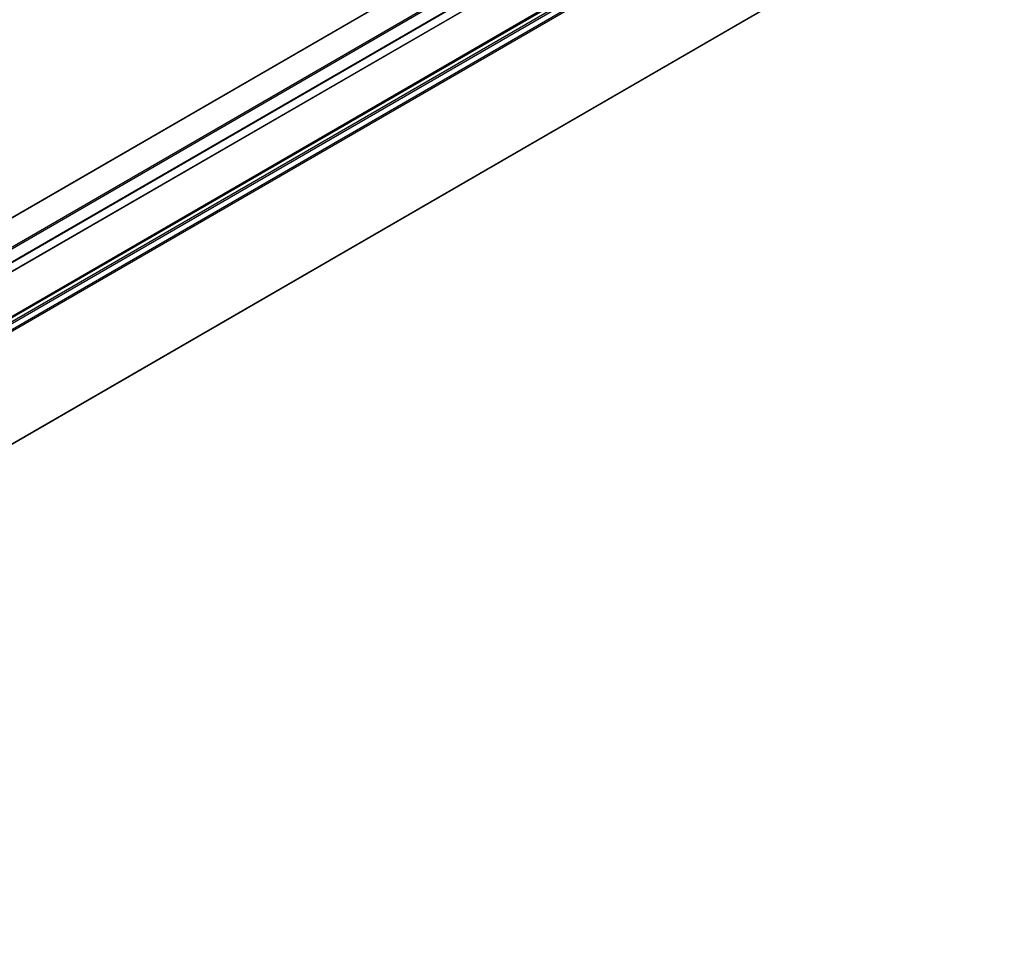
# Model space of a CAD drawing. Header units: millimetres. Extents: x -418 to 1575, y -634 to 914.
# Tile 28 of 49: x 853 to 1063, y -614 to -415. Entities that reach past the tile are written whole.
import ezdxf

# ---------------------------------------------------------------- set-up
doc = ezdxf.new("R2010")
doc.units = ezdxf.units.MM

# ---------------------------------------------------------------- blocks, each defined once
blk = doc.blocks.new('SOPORTE_SV2__27', base_point=(642.98, -609.21))
at = {"color": 3, "linetype": 'Continuous'}
for p, q in [((948.06, -401.21), (809.45, -481.43)), ((947.97, -401.33), (809.75, -481.33)), ((813.03, -485.55), (954.45, -403.7))]:
    blk.add_line(p, q, dxfattribs=at)
at = {"color": 7, "linetype": 'Continuous'}
blk.add_line((812.56, -486.21), (952, -405.5), dxfattribs=at)
blk = doc.blocks.new('REGLA_SV2-870__28', base_point=(650.61, -614.37))
at = {"color": 7, "linetype": 'Continuous'}
for p, q in [((1332.26, -190.31), (661.59, -578.48)), ((1350.04, -216.98), (664.86, -613.55)), ((820.94, -484.2), (950.52, -409.2))]:
    blk.add_line(p, q, dxfattribs=at)
at = {"color": 3, "linetype": 'Continuous'}
for p, q in [((1332.22, -190.4), (661.83, -578.4)), ((1347.96, -191.94), (662.78, -588.51)), ((662.97, -588.77), (1348.15, -192.2)), ((664.71, -589.05), (1349.9, -192.48)), ((664.9, -589.31), (1350.09, -192.74)), ((1340.77, -195.27), (669.97, -583.52)), ((1340.42, -195.15), (670.04, -583.15)), ((1350.09, -216.89), (664.9, -613.45)), ((821, -484.3), (950.59, -409.29))]:
    blk.add_line(p, q, dxfattribs=at)
blk = doc.blocks.new('REGLA_SV2-870mm__29', base_point=(642.98, -634.13))
for name, p in [('SOPORTE_SV2__27', (642.98, -609.21)), ('REGLA_SV2-870__28', (650.61, -614.37))]:
    blk.add_blockref(name, p)
blk = doc.blocks.new('Iso2', base_point=(714.75, -569.8))
blk.add_blockref('REGLA_SV2-870mm__29', (642.98, -634.13))

msp = doc.modelspace()

# ---------------------------------------------------------------- block references
msp.add_blockref('Iso2', (714.75, -569.8))

doc.saveas('drawing.dxf')
